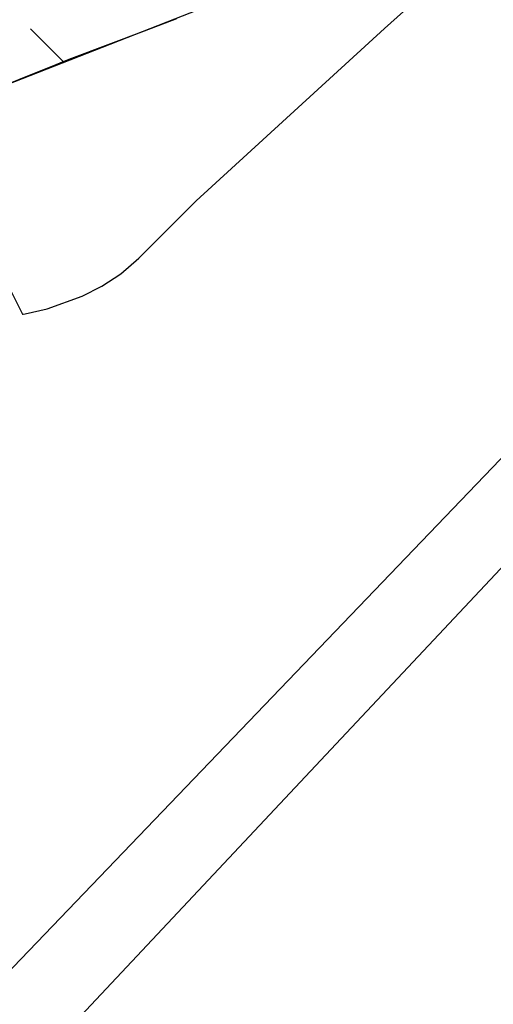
# Model space of a CAD drawing. Extents: x -3.57 to 3.57, y -2.08 to 2.06.
# Tile 196 of 219: x 1.98 to 2.08, y 0.56 to 0.77. Entities that reach past the tile are written whole.
import ezdxf

# ---------------------------------------------------------------- set-up
doc = ezdxf.new("R2010")
doc.units = 0

msp = doc.modelspace()

# ---------------------------------------------------------------- linework, layer by layer
at = {"layer": 'Layer 1', "color": 7, "linetype": 'CONTINUOUS'}
for p, q in [((2.049518, 0.78375), (2.000274, 0.764392)), ((2.061117, 0.769004), (2.071576, 0.778377)), ((2.010814, 0.768533), (2.017581, 0.771089)), ((1.986895, 0.76892), (1.986894, 0.768921)), ((1.986894, 0.768921), (1.986894, 0.768921)), ((1.986894, 0.768921), (1.986894, 0.768921)), ((1.986894, 0.768921), (1.986894, 0.768921)), ((1.986894, 0.768921), (1.986894, 0.768921)), ((1.986894, 0.768921), (1.986894, 0.768921)), ((1.986894, 0.768921), (1.986894, 0.768921)), ((1.986894, 0.768921), (1.986894, 0.768921)), ((1.986894, 0.768921), (1.986894, 0.768921)), ((1.986894, 0.768921), (1.986895, 0.76892)), ((1.986903, 0.768912), (1.986895, 0.76892)), ((1.986895, 0.76892), (1.986903, 0.768912)), ((1.986943, 0.768872), (1.986903, 0.768912)), ((1.986903, 0.768912), (1.986942, 0.768873)), ((1.986942, 0.768873), (1.987373, 0.768442)), ((1.987376, 0.768439), (1.986943, 0.768872)), ((2.021635, 0.732855), (2.061117, 0.769004)), ((1.955996, 0.767425), (1.985181, 0.709055)), ((1.987373, 0.768442), (1.991447, 0.764368)), ((1.98918, 0.766635), (1.987376, 0.768439)), ((1.993253, 0.762562), (1.98918, 0.766635)), ((1.995531, 0.762762), (2.010814, 0.768533)), ((2.000274, 0.764392), (1.978467, 0.755819)), ((1.991447, 0.764368), (1.99325, 0.762565)), ((1.99325, 0.762565), (1.993683, 0.762132)), ((1.993684, 0.762131), (1.993253, 0.762562)), ((1.993913, 0.762151), (1.995531, 0.762762)), ((1.986681, 0.759223), (1.992245, 0.761479)), ((1.992245, 0.761479), (1.993581, 0.762021)), ((1.993581, 0.762021), (1.993703, 0.762071)), ((1.993683, 0.762132), (1.993723, 0.762092)), ((1.993723, 0.762092), (1.993684, 0.762131)), ((1.993703, 0.762071), (1.993729, 0.762081)), ((1.993731, 0.762084), (1.993723, 0.762092)), ((1.993723, 0.762092), (1.993731, 0.762084)), ((1.993729, 0.762081), (1.993732, 0.762083)), ((1.993732, 0.762083), (1.993731, 0.762084)), ((1.993731, 0.762084), (1.993732, 0.762083)), ((1.993732, 0.762083), (1.993732, 0.762083)), ((1.993732, 0.762083), (1.993732, 0.762083)), ((1.993732, 0.762083), (1.993732, 0.762083)), ((1.993732, 0.762083), (1.993732, 0.762083)), ((1.993732, 0.762083), (1.993732, 0.762083)), ((1.993732, 0.762083), (1.993732, 0.762083)), ((1.993732, 0.762083), (1.993732, 0.762083)), ((1.993732, 0.762083), (1.993732, 0.762083)), ((1.993732, 0.762083), (1.993732, 0.762083)), ((1.993732, 0.762083), (1.993732, 0.762083)), ((1.993732, 0.762083), (1.993732, 0.762083)), ((1.993732, 0.762083), (1.993732, 0.762083)), ((1.993732, 0.762083), (1.993732, 0.762083)), ((1.993732, 0.762083), (1.993732, 0.762083)), ((1.993732, 0.762083), (1.993733, 0.762083)), ((1.993733, 0.762083), (1.993736, 0.762084)), ((1.993733, 0.762083), (1.993733, 0.762083)), ((1.993736, 0.762084), (1.993766, 0.762095)), ((1.993766, 0.762095), (1.993913, 0.762151)), ((2.18378, 0.760514), (2.052032, 0.620055)), ((1.974116, 0.754127), (1.986681, 0.759223)), ((1.290757, -0.150124), (2.155143, 0.751335)), ((2.00958, 0.720853), (2.021635, 0.732855)), ((2.005855, 0.717559), (2.00958, 0.720853)), ((2.001816, 0.714912), (2.005855, 0.717559)), ((1.997716, 0.712847), (2.001816, 0.714912)), ((1.990347, 0.710215), (1.997716, 0.712847)), ((1.985181, 0.709055), (1.985181, 0.709055)), ((1.985181, 0.709055), (1.985181, 0.709055)), ((1.985181, 0.709055), (1.985181, 0.709055)), ((1.985181, 0.709055), (1.985181, 0.709055)), ((1.985181, 0.709055), (1.985181, 0.709055)), ((1.985181, 0.709055), (1.985182, 0.709055)), ((1.985182, 0.709055), (1.985184, 0.709056)), ((1.985184, 0.709056), (1.985206, 0.709059)), ((1.985206, 0.709059), (1.985316, 0.709076)), ((1.985316, 0.709076), (1.985781, 0.709155)), ((1.985781, 0.709155), (1.990347, 0.710215)), ((2.052032, 0.620055), (1.179984, -0.309646))]:
    msp.add_line(p, q, dxfattribs=at)

doc.saveas('drawing.dxf')
